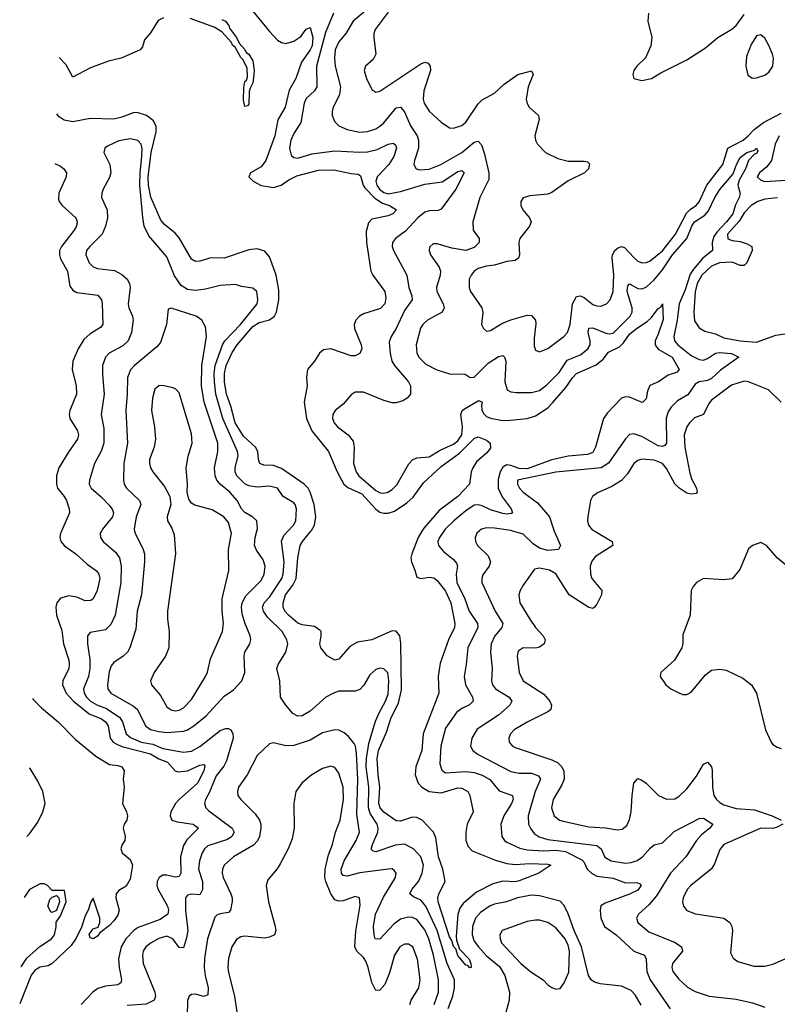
# Model space of a CAD drawing. Header units: inches. Extents: x 1954678 to 2060271, y 904822 to 1016299.
# Tile 19 of 256: x 1955531 to 1959231, y 927690 to 932498. Entities that reach past the tile are written whole.
import ezdxf

# ---------------------------------------------------------------- set-up
doc = ezdxf.new("R2010")
doc.units = ezdxf.units.IN
doc.header["$MEASUREMENT"] = 0
doc.layers.add('B9952', color=7, linetype='Continuous')
doc.layers.add('B9953', color=7, linetype='Continuous')

msp = doc.modelspace()

# ---------------------------------------------------------------- linework, layer by layer
at = {"layer": 'B9952', "color": 5}
for points, elevation in [([(1955734.6, 930000), (1955730.2, 929990), (1955727.5, 929970), (1955732, 929950), (1955748.7, 929928.7), (1955805.5, 929890), (1955859.4, 929839.4), (1955906.4, 929806.4), (1955917.1, 929790), (1955921.4, 929770), (1955909.6, 929710.4), (1955890.2, 929670), (1955877.7, 929662.3), (1955850, 929660.9), (1955810, 929677.8), (1955770, 929684.6), (1955730, 929672.9), (1955711.9, 929650), (1955707.6, 929630), (1955710.8, 929590), (1955735.8, 929515.8), (1955744.2, 929450), (1955770.7, 929370), (1955772.6, 929350), (1955770.5, 929329.5), (1955740.6, 929270), (1955740.3, 929250), (1955757.3, 929210), (1955793.3, 929170), (1955870, 929108.5), (1955930, 929083.2), (1955949.8, 929069.8), (1955963.4, 929050), (1955972, 928990), (1955988, 928970), (1956001.6, 928961.6), (1956030, 928948.6), (1956170, 928912.4), (1956210, 928889), (1956252.2, 928872.2), (1956290, 928830.9), (1956304.7, 928824.7), (1956350, 928829.7), (1956410, 928858.4), (1956430, 928861.7), (1956434.4, 928854.4), (1956430.1, 928830), (1956399.9, 928770), (1956308.8, 928690), (1956291.6, 928670), (1956269.3, 928629.3), (1956265, 928610), (1956273.1, 928590), (1956300.4, 928580.4), (1956378.7, 928570), (1956403.5, 928550), (1956346.9, 928493.1), (1956330, 928465.6), (1956316.9, 928410), (1956318.2, 928330), (1956310, 928314.8), (1956290, 928310.5), (1956250, 928321.5), (1956230, 928321), (1956211.3, 928308.7), (1956202.2, 928290), (1956201.2, 928270), (1956207.1, 928250), (1956253.3, 928170), (1956258, 928150), (1956254, 928130), (1956216.3, 928103.7), (1956110, 928065.4), (1956090, 928052.8), (1956048.9, 928010), (1956025.8, 927970), (1956012.8, 927912.9), (1956016.4, 927870), (1956028.7, 927811.3), (1956024.2, 927795.8), (1956010, 927785.8), (1955950, 927778.7), (1955912.6, 927767.4), (1955888.4, 927750), (1955830.2, 927690)], 520), ([(1955929.9, 930000), (1955924.2, 929990), (1955924.9, 929970), (1955938.6, 929950), (1955997.9, 929897.9), (1956017.8, 929870), (1956025.8, 929830), (1956024.8, 929750), (1955996.6, 929590), (1955975.7, 929544.3), (1955950, 929517.8), (1955874.3, 929505.7), (1955861.3, 929490), (1955861.3, 929450), (1955873.1, 929373.1), (1955873.1, 929330), (1955867.3, 929290), (1955842.7, 929230), (1955845.8, 929210), (1955856.6, 929190), (1955876.1, 929170), (1955910, 929151.2), (1955954.9, 929134.9), (1956019.1, 929090), (1956032.6, 929070), (1956050.4, 929010.4), (1956072.2, 928992.2), (1956124.3, 928970), (1956180.6, 928960.6), (1956230, 928939.4), (1956330, 928921.6), (1956370, 928926.8), (1956410, 928949.6), (1956510, 929027.5), (1956537.1, 929037.1), (1956550, 929037.5), (1956561.2, 929030), (1956571.8, 929011.8), (1956573.1, 928990), (1956540.9, 928879.1), (1956527.3, 928852.8), (1956490, 928806.2), (1956456.7, 928723.3), (1956438.6, 928690), (1956433.7, 928670), (1956440.2, 928650), (1956454.8, 928634.8), (1956568.6, 928550), (1956577.9, 928530), (1956567.4, 928510), (1956545.2, 928494.8), (1956450, 928464.7), (1956432.8, 928450), (1956422.1, 928430), (1956408.4, 928390), (1956403.9, 928350), (1956422.9, 928290), (1956424.3, 928250), (1956410, 928225.4), (1956370, 928228.3), (1956350, 928222.4), (1956340.2, 928210), (1956340.4, 928150), (1956352.1, 928050), (1956345.9, 928014.1), (1956330, 927966), (1956310, 927968), (1956278.4, 928010), (1956250, 928022.9), (1956210, 928011.2), (1956172.6, 927990), (1956146, 927970), (1956133.7, 927950), (1956130.2, 927929.8), (1956134.3, 927890), (1956190.1, 927750), (1956194.2, 927730), (1956188, 927710), (1956148.7, 927691.3), (1956055.7, 927684.3)], 540), ([(1956092.2, 930000), (1956094.3, 929990), (1956134.4, 929910), (1956139.5, 929890), (1956140.1, 929850), (1956125.1, 929690), (1956104.3, 929610), (1956097.4, 929522.6), (1956068.9, 929431.1), (1956056.5, 929410), (1956035.3, 929390), (1955990, 929359.4), (1955977.4, 929342.5), (1955967.3, 929312.7), (1955958.8, 929250), (1955960.5, 929230), (1955975.6, 929210), (1956086.3, 929146.3), (1956106.3, 929130), (1956144.8, 929050), (1956170, 929032.7), (1956210, 929021.9), (1956250, 929017.2), (1956330, 929023.3), (1956350, 929029.6), (1956382, 929050), (1956440.9, 929099.1), (1956530, 929194.4), (1956574.8, 929225.2), (1956616, 929270), (1956629.8, 929310.2), (1956626.3, 929390), (1956629.8, 929410), (1956654.2, 929450), (1956659.3, 929470), (1956656.5, 929490), (1956630, 929552.8), (1956617, 929597), (1956613.8, 929630), (1956617.7, 929650), (1956635.8, 929684.2), (1956710, 929760.2), (1956725.4, 929790), (1956730.4, 929830), (1956720.6, 929860.6), (1956686.8, 929906.8), (1956678, 929930), (1956680.6, 929970), (1956688.6, 930000)], 560), ([(1956279.3, 930000), (1956284.6, 929984.6), (1956292.1, 929890), (1956251.9, 929610), (1956252.1, 929570), (1956260.6, 929510), (1956258.9, 929430), (1956243.2, 929390), (1956187.3, 929310), (1956169.2, 929270), (1956174, 929250), (1956217.6, 929197.6), (1956250, 929141.8), (1956270, 929127.3), (1956290, 929123.5), (1956310, 929126.8), (1956330, 929137.8), (1956370, 929178.9), (1956437.4, 929290), (1956448, 929312), (1956463.3, 929376.7), (1956520.9, 929510), (1956526.6, 929550), (1956519.6, 929610), (1956519.6, 929670), (1956551.7, 929808.3), (1956550.5, 929910), (1956564.6, 929990), (1956561.8, 930000)], 580), ([(1957623.2, 927670), (1957646.5, 927730), (1957655.1, 927770), (1957654.3, 927810), (1957619.1, 927890), (1957569, 928050), (1957514.1, 928170), (1957490, 928198.5), (1957454.3, 928214.3), (1957436.1, 928230), (1957445.9, 928250), (1957478.6, 928290), (1957496.6, 928330), (1957502.2, 928370), (1957490.5, 928410), (1957453.5, 928450), (1957410, 928471.5), (1957367, 928467), (1957270, 928434.9), (1957257.5, 928437.5), (1957247.8, 928447.8), (1957253.1, 928470), (1957279.7, 928530), (1957282.3, 928550), (1957277.3, 928570), (1957241.9, 928621.9), (1957234.3, 928650), (1957236.3, 928750), (1957223.1, 928850), (1957224, 928890), (1957235.8, 928964.2), (1957268.1, 929071.9), (1957285.9, 929114.1), (1957317.9, 929170), (1957330, 929204.4), (1957334.1, 929270), (1957328, 929308), (1957310, 929328.7), (1957290, 929330.6), (1957270, 929324.8), (1957240.4, 929299.6), (1957212.1, 929247.9), (1957192.1, 929227.9), (1957170, 929219.9), (1957090, 929218.8), (1957063.2, 929210), (1957025.8, 929190), (1956950, 929121.5), (1956910, 929098.8), (1956890, 929097.2), (1956864.4, 929110), (1956829.8, 929150), (1956805.1, 929190), (1956802, 929270), (1956786.4, 929330), (1956792.4, 929350), (1956831.1, 929408.9), (1956840.2, 929450), (1956835, 929470), (1956812.3, 929510), (1956741, 929581), (1956721.4, 929610), (1956717.1, 929630), (1956724.2, 929650), (1956750, 929677.8), (1956810.7, 929770), (1956817.7, 929790), (1956822.8, 929850), (1956808.9, 929951.1), (1956820.6, 929979.4), (1956839.9, 930000)], 540), ([(1957495.3, 930000), (1957476.9, 929970), (1957445.6, 929890), (1957441.1, 929870), (1957443.6, 929850), (1957461.2, 929810), (1957470, 929776.3), (1957489.4, 929769.4), (1957530, 929775.9), (1957552.9, 929772.9), (1957570, 929759.2), (1957610, 929707.5), (1957635.8, 929650), (1957655.7, 929550), (1957653.7, 929530), (1957625.1, 929470), (1957584.8, 929355.2), (1957573.9, 929290), (1957577.6, 929210), (1957501.9, 929010), (1957494.6, 928930), (1957464.8, 928850), (1957462.1, 928810), (1957477, 928770), (1957494.8, 928750), (1957530, 928729.7), (1957590, 928722.1), (1957670, 928746.4), (1957690, 928745.7), (1957719.7, 928730), (1957730.1, 928710), (1957745.8, 928630), (1957716.6, 928570), (1957710.2, 928530), (1957710.2, 928490.2), (1957720.8, 928460.8), (1957740.3, 928440.3), (1957854.1, 928394.1), (1957910, 928377.1), (1957950, 928373.2), (1958022.4, 928377.6), (1958110, 928375.2), (1958124.9, 928370), (1958067, 928330), (1957970, 928292.5), (1957950, 928288.5), (1957890, 928290.9), (1957841, 928279), (1957762.1, 928237.9), (1957697.5, 928182.5), (1957681.1, 928158.9), (1957670.9, 928129.1), (1957663, 928023), (1957664, 928004), (1957679.1, 927959.1), (1957726.3, 927910), (1957734.7, 927890), (1957736, 927870), (1957730, 927867.8), (1957719.3, 927879.3), (1957710, 927881.7), (1957670, 927928.9), (1957660.3, 927960.3), (1957650, 927971.6), (1957641.4, 928001.4), (1957630, 928020.4), (1957575.3, 928190), (1957573.5, 928210), (1957578.1, 928230), (1957608.1, 928290), (1957597.5, 928350), (1957576, 928410), (1957563.1, 928503.1), (1957551.7, 928530), (1957496.8, 928590), (1957470, 928602.3), (1957450, 928603.2), (1957390, 928584.5), (1957370, 928586.6), (1957310, 928628), (1957291.6, 928650), (1957284.8, 928670), (1957289.4, 928750), (1957281, 928810), (1957277.5, 928890), (1957283.3, 928930), (1957321.5, 929018.4), (1957344.7, 929090), (1957380.1, 929159.9), (1957394.8, 929225.2), (1957393, 929453), (1957387.6, 929490), (1957370, 929512), (1957350, 929513.6), (1957250.5, 929470), (1957181.4, 929458.6), (1957143, 929437), (1957090, 929375.8), (1957070, 929371.2), (1957031.8, 929391.8), (1957001.1, 929430), (1956997.2, 929450), (1957003.9, 929490), (1957002.9, 929510), (1956997.2, 929517.2), (1956970, 929535), (1956910, 929543.4), (1956890, 929550.5), (1956843.2, 929590), (1956825.4, 929610), (1956816.8, 929630), (1956817.1, 929650), (1956829.5, 929690), (1956864.1, 929735.9), (1956880.5, 929770), (1956889.4, 929870.6), (1956900.9, 929930), (1956911.6, 929950), (1956952.8, 930000)], 520), ([(1957602.2, 930000), (1957580.5, 929970), (1957573.4, 929950), (1957576.8, 929930), (1957601.4, 929901.4), (1957650, 929862), (1957664.3, 929844.3), (1957669.5, 929830), (1957662.8, 929790), (1957666.3, 929750), (1957705.1, 929670), (1957726.5, 929610), (1957766.6, 929550), (1957768, 929530), (1957719.6, 929430), (1957712.1, 929350), (1957701.1, 929290), (1957708.1, 929250), (1957742.5, 929190), (1957745.8, 929170), (1957727.2, 929152.8), (1957690, 929135.2), (1957664.9, 929115.1), (1957610, 929038.5), (1957587, 928950), (1957583.5, 928863.5), (1957593.1, 928833.1), (1957610, 928821.1), (1957710, 928826.4), (1957750, 928821.5), (1957789.4, 928809.4), (1957827.8, 928787.8), (1957872.5, 928732.5), (1957937.3, 928710), (1957940.5, 928690), (1957933.4, 928670), (1957895.1, 928610), (1957880.5, 928570), (1957886, 928510), (1957898.6, 928490), (1957910, 928482), (1957973.3, 928453.3), (1958010, 928444.1), (1958090, 928439.1), (1958150, 928443), (1958196.1, 928436.1), (1958275.8, 928395.8), (1958285.7, 928385.7), (1958302.5, 928350), (1958324.3, 928330), (1958350, 928315.3), (1958430, 928305.8), (1958490, 928283.9), (1958545.3, 928285.3), (1958559, 928279), (1958566.7, 928270), (1958550, 928247), (1958510, 928227.3), (1958390, 928183.4), (1958370, 928170.8), (1958365.9, 928150), (1958370, 928110.6), (1958386.9, 928070), (1958444.3, 928030), (1958530, 927948.9), (1958583.1, 927930), (1958590.1, 927910.1), (1958593.1, 927850), (1958610, 927810.2), (1958708.3, 927668.3)], 540), ([(1957775.1, 930000), (1957763.2, 929990), (1957754.7, 929970), (1957756.2, 929950), (1957766.4, 929930), (1957819.2, 929879.2), (1957830.2, 929850), (1957824.4, 929830), (1957793.4, 929786.6), (1957787.6, 929770), (1957788.7, 929750), (1957853.2, 929610), (1957890.2, 929550), (1957885.9, 929530), (1957850.7, 929490), (1957833.5, 929450), (1957830.1, 929410), (1957838.8, 929330), (1957834.6, 929270), (1957840.2, 929250), (1957855.4, 929230), (1957922, 929190), (1957934.7, 929170), (1957924.8, 929150), (1957870, 929102.5), (1957765.9, 929034.1), (1957738.4, 928990), (1957732.8, 928950), (1957743.9, 928930), (1957770.6, 928910.6), (1957930, 928827.2), (1957970, 928818.6), (1958030, 928818.9), (1958065.5, 928805.5), (1958074, 928790), (1958048.4, 928730), (1958013.8, 928610), (1958016.6, 928570), (1958026.5, 928546.5), (1958044, 928524), (1958067.9, 928507.9), (1958110, 928495), (1958350, 928465.9), (1958370.1, 928450), (1958388.2, 928408.2), (1958419.5, 928390), (1958490, 928379.8), (1958517.8, 928382.2), (1958547.4, 928392.6), (1958573.5, 928410), (1958610, 928452.4), (1958630, 928468.5), (1958670, 928478.9), (1958726.6, 928533.4), (1958850, 928597.2), (1958870, 928598.4), (1958916.4, 928570), (1958902, 928550), (1958861.6, 928518.4), (1958835.7, 928490), (1958784.8, 928410), (1958710, 928329.9), (1958640.8, 928219.2), (1958603.6, 928176.4), (1958553.8, 928130), (1958543.9, 928110), (1958549.1, 928090), (1958603.6, 928043.6), (1958732.5, 927992.5), (1958763.2, 927970), (1958767.9, 927950), (1958718.8, 927890), (1958715.6, 927870), (1958721.5, 927850), (1958750, 927813.2), (1958793.2, 927773.2), (1958830, 927753), (1958898, 927730), (1959030, 927715.9), (1959110, 927698), (1959170, 927675.6)], 560), ([(1958340.2, 930000), (1958425.3, 929950), (1958427, 929930), (1958343.6, 929876.4), (1958325.9, 929854.1), (1958317.5, 929830), (1958319.2, 929790), (1958326, 929770), (1958373.4, 929710), (1958372, 929690), (1958350, 929644.2), (1958338, 929630), (1958330, 929623.5), (1958310, 929627.2), (1958214.7, 929690), (1958150, 929791.9), (1958118.7, 929810), (1958070, 929819.1), (1958044.7, 929815.3), (1957990, 929736.3), (1957975, 929710), (1957969.3, 929690), (1957974.3, 929650), (1958021.7, 929570), (1958050.1, 929530), (1958088.3, 929490), (1958097.7, 929470), (1958091.9, 929450), (1958070, 929433.2), (1958050, 929429.2), (1957990, 929431.2), (1957965.7, 929414.3), (1957959.8, 929390), (1957970.1, 929310.1), (1957990.2, 929270), (1958090, 929204.5), (1958120.1, 929170), (1958128.8, 929150), (1958125.2, 929130), (1958110, 929117.5), (1958010, 929068.3), (1957946, 929030), (1957928.3, 929010), (1957919.7, 928990), (1957920.8, 928970), (1957938, 928950), (1957950, 928943.5), (1958130, 928884.6), (1958158.2, 928870), (1958178.7, 928850), (1958188.4, 928828.4), (1958190.1, 928790), (1958178.6, 928761.4), (1958136.1, 928690), (1958128.3, 928650), (1958141.6, 928610), (1958167.2, 928590), (1958184.4, 928584.4), (1958310, 928557.2), (1958391.6, 928551.6), (1958450, 928542.3), (1958474.2, 928545.8), (1958496.4, 928563.6), (1958510, 928592.7), (1958517.9, 928630), (1958521.6, 928710), (1958529.8, 928770), (1958550, 928792), (1958570, 928785.3), (1958590, 928769.1), (1958650.1, 928710.1), (1958690, 928692.4), (1958730, 928693.4), (1958750, 928704.2), (1958790, 928742), (1958835.7, 928804.3), (1958870, 928862), (1958890, 928872.9), (1958909.4, 928849.4), (1958913.5, 928833.5), (1958914.7, 928750), (1958921.6, 928710), (1958934.2, 928690), (1958950, 928676.3), (1958970, 928664.7), (1959030, 928645.4), (1959119.6, 928639.6), (1959206.7, 928610), (1959250.7, 928590)], 580), ([(1958141.7, 930000), (1958172, 929930), (1958162.4, 929910), (1958110, 929905.8), (1958070, 929918.1), (1958039, 929939), (1957990, 929984.9), (1957940, 930000)], 560), ([(1959270, 929837.4), (1959230, 929870.8), (1959178.5, 929930), (1959150, 929944.4), (1959110, 929931.1), (1959090, 929914.7), (1959047.6, 929812.4), (1959010, 929767.8), (1958970, 929763), (1958870, 929769.6), (1958837.1, 929750), (1958819.5, 929730), (1958810.3, 929710), (1958806, 929590), (1958770, 929494), (1958770.4, 929450), (1958764.9, 929430), (1958728.2, 929370), (1958662, 929310), (1958659.1, 929290), (1958687.3, 929250), (1958710.8, 929230), (1958750, 929210.4), (1958770, 929203.1), (1958790, 929203.1), (1958810, 929214.9), (1958880.7, 929299.3), (1958910, 929320.9), (1958950, 929325.8), (1958981.8, 929321.8), (1959062.7, 929282.7), (1959104.4, 929250), (1959128.8, 929210), (1959172.9, 929030), (1959201.1, 928970), (1959210, 928958.4), (1959230, 928945.3), (1959250, 928938.9)], 620), ([(1955593.1, 929183.4), (1955597.4, 929177.4), (1955637.2, 929137.2), (1955717.8, 929070), (1955802.9, 928982.9), (1955902.4, 928902.4), (1955970, 928860.3), (1956010, 928856.6), (1956030.3, 928850), (1956040.4, 928830), (1956035.5, 928790), (1956040.7, 928750), (1956032.7, 928670), (1956053, 928630), (1956057.3, 928610), (1956054, 928590), (1956041, 928570), (1956036, 928550), (1956046, 928510), (1956044.7, 928490), (1956031, 928470), (1956024.7, 928450), (1956030.8, 928430), (1956070, 928397.3), (1956081.3, 928370), (1956070, 928301.2), (1956063.8, 928290), (1956050, 928267), (1956014.2, 928245.8), (1956002, 928230), (1956000.5, 928210), (1956016, 928150), (1956010, 928125.6), (1955990, 928097), (1955970, 928074.5), (1955921.6, 928038.4), (1955910, 928022.7), (1955890, 928009.6), (1955875.3, 928015.3), (1955870, 928032), (1955890, 928058), (1955913.6, 928066.4), (1955922, 928090), (1955922, 928110), (1955890, 928208), (1955878, 928190), (1955864.9, 928150), (1955850, 928122), (1955832.8, 928067.2), (1955806.7, 928013.3), (1955782.4, 927977.6), (1955690, 927889), (1955670, 927878), (1955628.9, 927871.1), (1955604.5, 927855.5), (1955586.8, 927833.2), (1955530.6, 927692.2)], 480), ([(1957554.3, 927690), (1957576.3, 927750), (1957575.7, 927810), (1957551.4, 927930), (1957529.6, 928010), (1957510, 928054.4), (1957470, 928104.1), (1957450, 928114), (1957430, 928115.6), (1957390, 928105.3), (1957358.6, 928081.4), (1957290, 928007.4), (1957267.7, 928010), (1957261.4, 928030), (1957258.9, 928070), (1957268.5, 928130), (1957307.2, 928212.8), (1957366.2, 928310), (1957369.7, 928330), (1957362, 928342), (1957350, 928350.8), (1957329.7, 928349.7), (1957191.6, 928331.7), (1957130, 928315.3), (1957110, 928319.8), (1957103, 928330), (1957101.5, 928350), (1957114.8, 928390), (1957174.6, 928490), (1957189.9, 928530), (1957177.3, 928617.3), (1957181.7, 928790), (1957175.2, 928915.2), (1957170.3, 928950.3), (1957163.9, 928963.9), (1957137.1, 928997.1), (1957115.3, 929015.3), (1957090, 929028), (1957070, 929029.8), (1957010, 929015.3), (1956950, 928979.2), (1956870, 928953.2), (1956830, 928952.2), (1956770, 928966.2), (1956750, 928962.4), (1956690, 928904.7), (1956641.4, 928810), (1956600.2, 928750), (1956593.8, 928730), (1956596.9, 928710), (1956610.2, 928690), (1956680, 928620), (1956702.2, 928590), (1956708.7, 928570), (1956708.8, 928550), (1956701.2, 928510), (1956692.1, 928487.9), (1956673.4, 928466.6), (1956575.3, 928410), (1956530, 928369.6), (1956521.7, 928350), (1956520.1, 928330), (1956524.8, 928310), (1956562.3, 928230), (1956568.4, 928210), (1956568.1, 928191.9), (1956560.5, 928150), (1956550, 928138), (1956510, 928131.8), (1956493.9, 928126.1), (1956484.6, 928115.4), (1956447.8, 928010), (1956434.1, 927914.1), (1956432.4, 927870), (1956436.2, 927830), (1956451.9, 927770), (1956450, 927737), (1956430, 927728), (1956390, 927739.8), (1956370, 927738.7), (1956358.9, 927730), (1956350, 927708), (1956349.3, 927630)], 560), ([(1955564.8, 928509.2), (1955577.8, 928522.2), (1955620, 928580), (1955643.8, 928630), (1955654.5, 928670), (1955644, 928730), (1955619.8, 928779.8), (1955581.4, 928841.4), (1955578.8, 928843.6)], 480), ([(1957437, 927690), (1957442.9, 927710), (1957480.2, 927770), (1957487.4, 927810), (1957473.7, 927910), (1957450.6, 927970), (1957430, 927983.5), (1957410, 927983.2), (1957386.8, 927970), (1957362.1, 927930), (1957336.5, 927843.5), (1957313.5, 927786.5), (1957290, 927758.4), (1957270, 927758.2), (1957250, 927796.3), (1957232.8, 927870), (1957221, 927901), (1957210, 927919.1), (1957178.1, 927950), (1957168.1, 927970), (1957172, 928048), (1957194.1, 928174.1), (1957190.8, 928210), (1957170, 928216.8), (1957110, 928194.6), (1957090, 928193.9), (1957070, 928200.9), (1957050, 928229.8), (1957025.2, 928290), (1957020.9, 928310), (1957023.4, 928350), (1957039.5, 928420.5), (1957059, 928470), (1957073.9, 928530), (1957095.2, 928590), (1957112.1, 928690), (1957109.9, 928750), (1957090, 928818.4), (1957070, 928847.1), (1957050, 928852.9), (1957010, 928842), (1956951.9, 928808.1), (1956908.2, 928770), (1956878.9, 928730), (1956869.2, 928670.8), (1956870.8, 928550), (1956862, 928498), (1956842.5, 928450), (1956803.7, 928376.3), (1956788.9, 928351.1), (1956742.9, 928297.1), (1956734.9, 928270), (1956745.5, 928190), (1956778.4, 928070), (1956781.3, 928050), (1956774.9, 928030), (1956750, 928017.4), (1956726.8, 928013.2), (1956630, 928022.3), (1956610, 928018.9), (1956590, 928007.1), (1956566.5, 927970), (1956550, 927913.2), (1956547.5, 927870), (1956550, 927844.9), (1956580.2, 927730), (1956591.7, 927651.7)], 580), ([(1959258.9, 928570), (1959230, 928554.6), (1959210, 928548.9), (1959150, 928549.4), (1958970.2, 928470), (1958950, 928446.3), (1958923.7, 928376.3), (1958910, 928352.4), (1958809.1, 928270), (1958791.5, 928250), (1958771.7, 928210), (1958767.6, 928190), (1958772.2, 928170), (1958790, 928148.9), (1958831.3, 928131.3), (1958970, 928110.2), (1958999, 928090), (1959009.2, 928070), (1959012.3, 928050), (1959002.2, 927942.2), (1959015.3, 927915.3), (1959039.1, 927899.1), (1959116.7, 927876.7), (1959170, 927875.6), (1959210, 927886.5), (1959296.4, 927923.6)], 580), ([(1955538.2, 927873.7), (1955565.2, 927914.8), (1955628.4, 927971.6), (1955686.6, 928010), (1955700.7, 928030), (1955709.1, 928069.1), (1955708.4, 928091.6), (1955730, 928122), (1955758, 928190), (1955750, 928246), (1955690, 928246), (1955666, 928270), (1955650, 928278), (1955630, 928278), (1955578, 928250), (1955552.4, 928211.7)], 480), ([(1958566, 927686), (1958537.1, 927737.1), (1958517.2, 927757.2), (1958470, 927779.2), (1958365.2, 927790), (1958338.3, 927798.3), (1958321.5, 927810), (1958308.5, 927830), (1958275.2, 927970), (1958239.2, 928050), (1958210, 928132.6), (1958190, 928172.8), (1958170, 928194), (1958070, 928220.2), (1958030, 928223.2), (1957962.4, 928210), (1957908.4, 928190), (1957850, 928179.7), (1957828.5, 928171.5), (1957780.9, 928139.1), (1957756.6, 928110), (1957741.9, 928070), (1957740.1, 928030), (1957750, 927999.2), (1957771.2, 927970), (1957810, 927927.2), (1957874.4, 927874.4), (1957900.3, 927830), (1957923.4, 927750), (1957922.1, 927710), (1957905.7, 927650)], 540)]:
    msp.add_lwpolyline(points, dxfattribs=dict(at, elevation=elevation))
for points, elevation in [([(1955690, 928138), (1955682, 928142), (1955668, 928170), (1955678, 928202), (1955690, 928214), (1955710, 928222), (1955722, 928210), (1955724.7, 928190), (1955710, 928148)], 480), ([(1958050, 928101.7), (1958010, 928094.1), (1957886.7, 928050), (1957876.5, 928030), (1957877.5, 928010), (1957884.6, 927990), (1957979.2, 927890), (1958028, 927848), (1958087.4, 927810), (1958110, 927785.7), (1958130, 927771.8), (1958150, 927763.8), (1958170, 927768), (1958190, 927795.3), (1958212.5, 927847.5), (1958215.8, 927950), (1958210, 927979.3), (1958195.4, 928010), (1958150, 928063.9), (1958110, 928089.9), (1958070, 928101)], 560)]:
    msp.add_lwpolyline(points, close=True, dxfattribs=dict(at, elevation=elevation))
at = {"layer": 'B9953', "color": 5}
for points, elevation in [([(1956646.5, 932566.5), (1956750, 932440.4), (1956790, 932398.3), (1956810, 932386.3), (1956830, 932382.2), (1956870, 932392.2), (1956903.8, 932416.2), (1956930, 932451.9), (1956950, 932460.3), (1956963, 932410), (1956958.6, 932370), (1956950.1, 932350), (1956907.3, 932290), (1956880.1, 932210), (1956847.1, 932152.9), (1956826.6, 932070), (1956791.5, 932008.5), (1956776.4, 931930), (1956733.7, 931810), (1956710, 931779.5), (1956658.7, 931750), (1956650.3, 931730), (1956671.4, 931710), (1956710, 931688.1), (1956770, 931677.6), (1956807, 931690), (1956844.6, 931715.4), (1956884.9, 931735), (1956990, 931763), (1957064.7, 931764.7), (1957150, 931745.9), (1957183.2, 931743.2), (1957194.7, 931734.7), (1957208, 931690), (1957216.9, 931676.9), (1957265.9, 931625.9), (1957302.2, 931602.2), (1957336.5, 931590), (1957371.3, 931570), (1957352.6, 931550), (1957330, 931539.3), (1957250, 931523.7), (1957233.6, 931506.4), (1957223.6, 931463.6), (1957223.9, 931410), (1957246.4, 931270), (1957255.5, 931250), (1957314.3, 931170), (1957319.8, 931139.8), (1957314.4, 931110), (1957293.2, 931086.8), (1957210, 931060.8), (1957190.2, 931050), (1957172, 931030), (1957164.6, 931010), (1957165.5, 930990), (1957199, 930910), (1957201.8, 930890), (1957192.1, 930867.9), (1957170, 930856.4), (1957150, 930856.5), (1957050.2, 930889.8), (1957014.1, 930885.9), (1956995.5, 930870), (1956970.1, 930829.9), (1956936.9, 930790), (1956931.1, 930750), (1956934.3, 930710), (1956919.5, 930630), (1956932.2, 930550), (1956957.9, 930490), (1957038.6, 930390), (1957081, 930290), (1957114.4, 930230), (1957133, 930213), (1957202.3, 930182.3), (1957270, 930107.6), (1957290, 930093.8), (1957310, 930088.3), (1957330, 930088.4), (1957361.5, 930098.5), (1957422, 930138), (1957452.9, 930167.1), (1957503.2, 930236.8), (1957590, 930315.7), (1957678.4, 930381.6), (1957750, 930452.8), (1957770, 930460.5), (1957810, 930444.1), (1957829.3, 930430), (1957830, 930405.6), (1957810, 930380.4), (1957761.9, 930338.1), (1957743.6, 930310), (1957735.9, 930290), (1957728.5, 930230), (1957670, 930169.2), (1957578.8, 930101.2), (1957504.7, 930015.3), (1957495.3, 930000)], 520), ([(1957063.6, 932530), (1957025.1, 932434.9), (1956981.1, 932270), (1956981.5, 932170), (1956970.5, 932149.5), (1956930, 932113), (1956919.6, 932090), (1956904.4, 931995.6), (1956870, 931942.2), (1956855, 931910), (1956848.4, 931868.4), (1956856.7, 931836.7), (1956870, 931824.1), (1956890, 931821.9), (1956956.9, 931843.1), (1957070, 931857.9), (1957190, 931850.6), (1957230, 931852.9), (1957276.5, 931863.5), (1957330, 931890.1), (1957354.5, 931894.5), (1957366, 931886), (1957370.9, 931870), (1957358.1, 931830), (1957333.4, 931790), (1957276.9, 931730), (1957269.7, 931710), (1957274.4, 931690), (1957287.4, 931670), (1957310, 931653.3), (1957330, 931648.2), (1957390, 931658.4), (1957510, 931695.4), (1957593.7, 931706.3), (1957670, 931755.8), (1957690, 931760.8), (1957702.3, 931750), (1957660.9, 931670), (1957590, 931573), (1957574.3, 931565.7), (1957530, 931564.9), (1957510, 931558.4), (1957475, 931530), (1957414.6, 931465.4), (1957366.7, 931430), (1957351.3, 931410), (1957349.5, 931390), (1957355.8, 931370), (1957421.4, 931250), (1957431.1, 931190), (1957446.5, 931150), (1957447.2, 931130), (1957410, 931078.4), (1957370.1, 930989.9), (1957344.5, 930950), (1957336.1, 930923.9), (1957339.8, 930870), (1957349.1, 930830), (1957361.5, 930810), (1957430.2, 930730), (1957439.7, 930710), (1957438.8, 930670), (1957422.8, 930650), (1957402.8, 930637.2), (1957370, 930626.4), (1957350, 930626.9), (1957310, 930638.5), (1957210, 930679), (1957170, 930679.7), (1957150, 930666.6), (1957110, 930621.1), (1957071.8, 930590), (1957060.8, 930570), (1957059.2, 930550), (1957067.3, 930530), (1957083.2, 930510), (1957135.8, 930470), (1957159.7, 930439.7), (1957164.8, 930410), (1957160.8, 930330), (1957173.8, 930290), (1957187.5, 930270), (1957270, 930198.2), (1957292, 930188), (1957310, 930186), (1957329.4, 930190.6), (1957350, 930203.5), (1957372.7, 930227.3), (1957431.3, 930328.7), (1957450, 930348.4), (1957470, 930358.4), (1957530, 930363), (1957584, 930396), (1957650, 930425.3), (1957670, 930441.5), (1957690, 930470.3), (1957693.4, 930510), (1957684.8, 930570), (1957691.2, 930588.8), (1957702.6, 930597.4), (1957770, 930636.8), (1957777.2, 930637.2), (1957790, 930630.7), (1957785.7, 930614.3), (1957788, 930592), (1957795.6, 930575.6), (1957810, 930560.1), (1957830, 930551.3), (1957881.5, 930541.5), (1957910, 930541.4), (1958010, 930551), (1958050, 930563.3), (1958110, 930603.3), (1958133.8, 930626.2), (1958198.6, 930701.4), (1958230, 930749), (1958250, 930770.1), (1958346.9, 930813.1), (1958380.3, 930839.7), (1958406.5, 930873.5), (1958460, 930900), (1958480.6, 930919.4), (1958510, 930961.4), (1958544.1, 930990), (1958596.3, 931023.7), (1958616.6, 931043.3), (1958650, 931087.7), (1958663.7, 931096.3), (1958670.5, 931110.5), (1958674.4, 931034.4), (1958650, 930962.2), (1958634.1, 930930), (1958633.8, 930910), (1958649.2, 930889.2), (1958718.1, 930850), (1958752.2, 930790), (1958742.8, 930777.2), (1958698, 930762), (1958650.4, 930730), (1958608.3, 930711.7), (1958596.5, 930683.5), (1958590, 930646), (1958574, 930630), (1958571.3, 930628.7), (1958510, 930655.3), (1958490, 930656.8), (1958470, 930649.7), (1958401.8, 930578.2), (1958382.8, 930550), (1958343.4, 930410), (1958330, 930384.2), (1958304.7, 930375.3), (1958210, 930366.4), (1958130, 930349), (1958010, 930304.1), (1957970, 930305.5), (1957930, 930321.1), (1957910, 930323.9), (1957890, 930312.1), (1957877.4, 930290), (1957867.1, 930252.9), (1957868.4, 930210), (1957887.8, 930167.8), (1957931.6, 930110), (1957938.5, 930090), (1957933.6, 930086.4), (1957910, 930082.8), (1957890, 930086), (1957830, 930104.2), (1957790, 930123.7), (1957770, 930128.9), (1957750, 930126.6), (1957710, 930100.2), (1957650.9, 930050), (1957609.4, 930010), (1957602.2, 930000)], 540), ([(1957230, 932548.5), (1957160.1, 932490), (1957123.6, 932430), (1957090, 932389.9), (1957071.3, 932350), (1957068, 932310), (1957071.3, 932270), (1957098, 932170), (1957093, 932130), (1957062.4, 932070), (1957056.8, 932050), (1957057.3, 932030), (1957070, 931999.6), (1957090, 931979.3), (1957130, 931961.3), (1957190, 931948), (1957230, 931952.4), (1957270, 931965.5), (1957290, 931977.2), (1957310, 931993.3), (1957370, 932067.4), (1957390.1, 932070.1), (1957410, 932048.4), (1957440, 931980), (1957471.3, 931930), (1957478.5, 931910), (1957478.5, 931870), (1957458.3, 931810), (1957455.9, 931790), (1957467.2, 931770), (1957485.2, 931765.2), (1957530, 931768.1), (1957587.4, 931790), (1957690, 931849.7), (1957750, 931899.6), (1957770, 931905), (1957785.9, 931885.9), (1957800.6, 931840.6), (1957822.3, 931750), (1957822.9, 931717.1), (1957777.4, 931630), (1957743.5, 931510), (1957746.3, 931470), (1957774.7, 931430), (1957775.5, 931410), (1957750, 931385.7), (1957710, 931371.5), (1957641.3, 931381.3), (1957570, 931403.8), (1957550, 931403.1), (1957532.8, 931387.2), (1957530.3, 931370), (1957536.5, 931350), (1957580.2, 931290), (1957586.4, 931270), (1957584.7, 931250), (1957566.8, 931190), (1957568.5, 931170), (1957599.7, 931110), (1957604.7, 931090), (1957594.6, 931070), (1957522.2, 931030), (1957499.4, 931010), (1957487.7, 930992.3), (1957466.8, 930910), (1957470.6, 930870.6), (1957480.9, 930850), (1957515.2, 930815.2), (1957568.5, 930788.5), (1957630, 930769.3), (1957706.5, 930766.5), (1957730.4, 930750.4), (1957750, 930751.7), (1957819.2, 930820.8), (1957870, 930853.1), (1957890, 930857.8), (1957898.9, 930850), (1957904.8, 930830), (1957900.1, 930730), (1957911, 930691), (1957930, 930680.7), (1957957.6, 930677.6), (1958030, 930676.8), (1958070, 930687.2), (1958105.5, 930714.5), (1958165.5, 930774.5), (1958204.3, 930835.7), (1958270, 930861.9), (1958306.1, 930890), (1958316.7, 930910), (1958316.7, 930930), (1958307, 930970), (1958310, 930992), (1958330, 930993.3), (1958393.1, 930966.9), (1958410, 930963.6), (1958430, 930967.7), (1958513.2, 931050), (1958522.1, 931070), (1958522.9, 931090), (1958498.4, 931170), (1958501.3, 931198.7), (1958510, 931208.4), (1958550, 931185), (1958570, 931183), (1958590, 931192.3), (1958630, 931227.2), (1958670, 931276.3), (1958719.2, 931350), (1958788.9, 931430), (1958812.9, 931490), (1958826.2, 931510), (1958876.4, 931543.6), (1958895.3, 931564.7), (1958925.5, 931630), (1958950, 931668.5), (1959014.9, 931745.1), (1959031.2, 931790), (1959050, 931824.3), (1959082.4, 931850), (1959119.6, 931860.4), (1959130, 931870.2), (1959135.5, 931855.5), (1959130, 931844.5), (1959119.6, 931840.4), (1959090.1, 931809.9), (1959075.5, 931770), (1959045.3, 931714.7), (1959038.2, 931690), (1959049.5, 931649.5), (1959045, 931630), (1959026.4, 931593.6), (1959014.3, 931550), (1958983.6, 931510), (1958937.3, 931462.6), (1958921.6, 931438.4), (1958912.6, 931410), (1958915, 931370), (1958867.1, 931332.9), (1958821, 931279), (1958805.6, 931254.4), (1958781.5, 931178.5), (1958751.2, 931110), (1958741.4, 931030), (1958725.3, 930950), (1958729, 930930), (1958746.1, 930910), (1958810, 930857.9), (1958850, 930838.3), (1958870, 930835.4), (1958890, 930842.7), (1958930, 930868.9), (1958950, 930872.8), (1959008.2, 930868.2), (1959043.8, 930850), (1958954.2, 930785.8), (1958910, 930745.7), (1958890, 930735.4), (1958850, 930728.8), (1958830, 930718.3), (1958793.8, 930666.2), (1958744, 930636), (1958713.5, 930606.5), (1958697.8, 930582.2), (1958688.5, 930551.6), (1958689.6, 930430.4), (1958681.7, 930418.3), (1958670, 930413.6), (1958650, 930417.5), (1958570, 930462.7), (1958530, 930475.4), (1958510, 930471.6), (1958490, 930451.2), (1958407.4, 930332.6), (1958371.1, 930308.9), (1958150, 930287.7), (1957962.9, 930250), (1957961.9, 930230), (1957971.3, 930210), (1957990.3, 930190), (1958059.4, 930139.4), (1958117.7, 930070), (1958137.4, 930010), (1958141.7, 930000)], 560), ([(1957330, 932534.6), (1957267.3, 932450), (1957260.9, 932430), (1957260.7, 932410), (1957270.2, 932329.8), (1957256.7, 932303.3), (1957219.1, 932270), (1957212.7, 932250), (1957224.9, 932210), (1957250, 932157.3), (1957270, 932144.4), (1957290, 932148.9), (1957490, 932281.7), (1957510, 932290.3), (1957525.1, 932285.1), (1957536, 932270), (1957536.5, 932250), (1957504.8, 932150), (1957501.9, 932110), (1957506, 932090), (1957530, 932051.3), (1957590, 931997.8), (1957629.4, 931969.4), (1957650, 931968.2), (1957690, 931981.6), (1957710, 931998), (1957770, 932087), (1957790, 932107), (1957850, 932138.5), (1957896.5, 932183.5), (1957964.1, 932230), (1958030, 932248.4), (1958038.8, 932230), (1958013.8, 932170), (1958005.2, 932110), (1958008.8, 932088.8), (1958018.8, 932070), (1958065.5, 932030), (1958067.6, 932010), (1958046.2, 931930), (1958049.3, 931910), (1958059.3, 931890), (1958099.7, 931850), (1958159.1, 931819.1), (1958210, 931807.4), (1958287.6, 931807.6), (1958303.4, 931803.4), (1958314.1, 931794.1), (1958308.4, 931770), (1958290.2, 931750), (1958210, 931710.4), (1958130, 931654.5), (1958110, 931646), (1958023, 931637), (1957990, 931627.3), (1957978, 931610), (1957978.9, 931590), (1957987.4, 931570), (1958020.9, 931530), (1958028.9, 931510), (1958021.5, 931490), (1957972.9, 931430), (1957968.7, 931410), (1957972.6, 931350), (1957966.8, 931333.2), (1957950, 931322.5), (1957910, 931317.7), (1957850, 931298.7), (1957810, 931294.4), (1957770, 931283.1), (1957750.1, 931269.9), (1957735.6, 931250), (1957726.6, 931230), (1957725.4, 931190), (1957733, 931170), (1957787.2, 931090), (1957792.7, 931067.3), (1957787, 931010), (1957796.4, 930990), (1957810, 930977.6), (1957830, 930979.6), (1957886, 931014), (1957930, 931032.6), (1958010, 931054.3), (1958030, 931053), (1958050, 931030.4), (1958052.5, 931012.5), (1958043, 930943), (1958042.8, 930902.8), (1958050, 930883.8), (1958070, 930876.5), (1958110, 930892.3), (1958188.6, 930950), (1958205.7, 930970), (1958219.6, 931010), (1958230.4, 931109.6), (1958250, 931146.2), (1958270.3, 931150), (1958290, 931140.1), (1958330, 931107.8), (1958350, 931100.2), (1958370, 931099.3), (1958396.4, 931110), (1958414, 931130), (1958428.9, 931171.1), (1958432.4, 931252.4), (1958425, 931335), (1958425.8, 931350), (1958437, 931370), (1958450, 931381.9), (1958470, 931390.2), (1958485.5, 931385.5), (1958530, 931336), (1958550, 931318.9), (1958570, 931310.2), (1958590, 931311.6), (1958610, 931320.1), (1958670, 931369.2), (1958733.3, 931450), (1958787.2, 931552.8), (1958807, 931573), (1958834.3, 931590), (1958850, 931608.2), (1958887.7, 931690), (1958965.1, 931790), (1958990.3, 931869.7), (1959063.6, 931910), (1959089.3, 931930), (1959118.4, 931961.6), (1959164, 931995.9), (1959250, 932041)], 580), ([(1958601.4, 932530), (1958598, 932490), (1958617.6, 932410), (1958614, 932370), (1958588.1, 932311.9), (1958544.4, 932270), (1958530.5, 932250), (1958525.5, 932230), (1958531, 932210), (1958570, 932200.3), (1958616, 932210), (1958661.8, 932238.2), (1958790, 932301.3), (1958880.2, 932359.8), (1958940.5, 932410), (1959009, 932451), (1959029.7, 932470), (1959070, 932523.1)], 620), ([(1956233.3, 932506.7), (1956206.6, 932493.4), (1956170, 932434), (1956140.3, 932399.7), (1956130, 932365.2), (1956119.1, 932350), (1956026, 932310), (1955964.9, 932295.1), (1955876.7, 932263.3), (1955790, 932216.9), (1955757.9, 932277.9), (1955724.2, 932312.6)], 480), ([(1956518, 932498), (1956535.3, 932490), (1956552.8, 932470), (1956556.2, 932456.2), (1956590, 932410.5), (1956602.6, 932382.6), (1956630, 932352.4), (1956637, 932337), (1956650.2, 932330), (1956670, 932296), (1956675.3, 932250), (1956673.3, 932213.3), (1956670, 932189.2), (1956656, 932164), (1956652.3, 932147.7), (1956650, 932086), (1956643.6, 932076.4), (1956630, 932074), (1956624.1, 932104.1), (1956625.8, 932165.8), (1956630, 932195.5), (1956637.7, 932202.3), (1956642.6, 932217.4), (1956641.7, 932261.7), (1956622.3, 932302.3), (1956610, 932313.2), (1956583.8, 932363.8), (1956570, 932373.2), (1956565.6, 932385.6), (1956518, 932438), (1956481, 932461), (1956364, 932504)], 480), ([(1956952.8, 930000), (1956956, 930004), (1956970.4, 930030), (1956976.6, 930070), (1956968.9, 930130), (1956949.9, 930190), (1956939.2, 930210), (1956920.5, 930230), (1956810, 930306.8), (1956770, 930320.3), (1956723.3, 930323.3), (1956704.2, 930330), (1956696.7, 930350), (1956693.1, 930390), (1956682.1, 930410), (1956624.1, 930464.1), (1956583.2, 930530), (1956561.9, 930610), (1956540.3, 930670), (1956530.5, 930730), (1956530.5, 930770), (1956539.5, 930810), (1956568, 930872), (1956592.9, 930910), (1956670, 930999.9), (1956700.8, 931019.2), (1956750, 931031.7), (1956774.7, 931050), (1956785, 931070), (1956796.9, 931130), (1956797, 931177), (1956783.8, 931250), (1956750, 931339.7), (1956727.5, 931367.5), (1956690, 931379.2), (1956650, 931374.7), (1956530, 931332.6), (1956464.3, 931335.7), (1956410, 931318.2), (1956390, 931316.5), (1956370, 931328.4), (1956310, 931432.2), (1956290, 931454.7), (1956237.5, 931497.5), (1956219.6, 931519.6), (1956171.2, 931631.2), (1956159.7, 931690), (1956157.6, 931730), (1956172.2, 931850), (1956197.7, 931950), (1956196.6, 931976.6), (1956184.3, 932004.3), (1956150, 932029.1), (1956110, 932042.2), (1956090, 932043.9), (1956030, 932021.5), (1955990, 932012.5), (1955874.5, 932014.5), (1955790, 931998.7), (1955747.2, 932007.2), (1955724, 932024), (1955712.7, 932038.5)], 520), ([(1956839.9, 930000), (1956868.2, 930030), (1956878.9, 930050), (1956882.8, 930110), (1956876.9, 930130), (1956870, 930137.9), (1956817.8, 930170), (1956790, 930210.6), (1956750, 930220.5), (1956690, 930215.4), (1956650, 930221.1), (1956630, 930231), (1956591, 930270), (1956583.6, 930290), (1956583.2, 930310), (1956597.5, 930370), (1956593.9, 930390), (1956523.1, 930550), (1956489.1, 930670), (1956481.5, 930730), (1956480.6, 930770), (1956485.8, 930810), (1956521.4, 930910), (1956533, 930930), (1956608.4, 931010), (1956689.8, 931110), (1956694, 931130), (1956688.3, 931170), (1956670, 931186), (1956614.6, 931194.6), (1956584.6, 931204.6), (1956510, 931199.4), (1956438.4, 931181.6), (1956390, 931175.5), (1956350, 931180.1), (1956319.9, 931199.9), (1956286.6, 931246.6), (1956250, 931340.3), (1956162.1, 931442.1), (1956139.3, 931490), (1956131.3, 931531.3), (1956117.5, 931690), (1956118.6, 931750), (1956127.4, 931830), (1956128.1, 931868.1), (1956123.4, 931890), (1956107.3, 931907.3), (1956070, 931916.5), (1956014.4, 931905.6), (1955959.7, 931880.3), (1955946, 931870), (1955941.3, 931850), (1955971.1, 931790), (1955976.3, 931750), (1955970, 931727.6), (1955938.6, 931670), (1955931.3, 931650), (1955930.2, 931630), (1955958.2, 931570), (1955960.1, 931530), (1955950.1, 931490), (1955932.9, 931450), (1955872.6, 931390), (1955857.7, 931370), (1955853.4, 931350), (1955869.4, 931310), (1955890, 931290.2), (1955910, 931283.5), (1955993.4, 931273.4), (1956030, 931252.8), (1956055.9, 931230), (1956066.8, 931210), (1956070.1, 931190), (1956060.9, 931110), (1956063.2, 931090), (1956081.1, 931050), (1956085, 931030), (1956076.1, 930970), (1956059.8, 930930), (1956034.4, 930905.6), (1955968.2, 930870), (1955950.1, 930849.9), (1955935.5, 930810), (1955934.4, 930765.6), (1955942.7, 930670), (1955928.3, 930570), (1955941, 930501), (1955941.8, 930430), (1955929.2, 930390.8), (1955896.1, 930330), (1955871.9, 930250), (1955870.2, 930230), (1955879.7, 930210), (1955928.4, 930168.4), (1955970, 930125.2), (1955984.1, 930104.2), (1955988.6, 930090), (1955983.2, 930070), (1955935.6, 930010), (1955929.9, 930000)], 540), ([(1959240.1, 931930), (1959219.9, 931890), (1959203.1, 931810), (1959180.4, 931779.6), (1959144.1, 931750), (1959132.6, 931730), (1959150, 931713.8), (1959170, 931708.3), (1959274, 931714)], 580), ([(1955702.5, 931795.3), (1955730, 931781.7), (1955746.5, 931770), (1955758.5, 931750), (1955757.1, 931730), (1955722.2, 931650), (1955720.8, 931620.8), (1955723.2, 931610), (1955738.2, 931590), (1955804.1, 931530), (1955810.9, 931510), (1955808.1, 931490), (1955797.4, 931470), (1955734.8, 931390), (1955725.6, 931370), (1955724.3, 931350), (1955729.5, 931330), (1955764.4, 931270), (1955775.8, 931195.8), (1955790, 931176.9), (1955810, 931166.1), (1955912.6, 931152.6), (1955930, 931130.4), (1955932.7, 931112.7), (1955936.9, 931010), (1955925.5, 930994.5), (1955875.4, 930964.6), (1955844.4, 930935.6), (1955816.6, 930890), (1955790.2, 930830), (1955786.7, 930790), (1955806.3, 930710), (1955808.9, 930670), (1955776.1, 930590), (1955772.6, 930570), (1955776.3, 930550), (1955813.5, 930490), (1955817.7, 930470), (1955813.7, 930450), (1955770.1, 930390), (1955721.1, 930310), (1955710.2, 930270), (1955710.9, 930230), (1955715.8, 930210), (1955748.6, 930170), (1955758.6, 930150), (1955772.4, 930110), (1955774.4, 930090), (1955734.6, 930000)], 520), ([(1959231.5, 931628.5), (1959170, 931621.3), (1959135.9, 931610), (1959103, 931590), (1959070, 931555.2), (1959045.3, 931514.7), (1958988.5, 931450), (1958990, 931427.4), (1959010, 931418.8), (1959050, 931414.2), (1959083.3, 931403.3), (1959107.3, 931390), (1959108.1, 931370), (1959082.6, 931310), (1959070, 931297.4), (1959050, 931298), (1959010, 931313.4), (1958948.9, 931310), (1958910, 931293.8), (1958862.2, 931250), (1958840.3, 931210), (1958829.7, 931169.7), (1958822.7, 931070), (1958827, 931027), (1958850, 930993.6), (1958876.6, 930976.6), (1958930, 930963.7), (1958970, 930945), (1959050.1, 930930.1), (1959130, 930923.8), (1959223.4, 930956.6), (1959314.8, 930970)], 580), ([(1956688.6, 930000), (1956691.7, 930011.7), (1956689.7, 930050), (1956668.7, 930068.7), (1956630, 930091.6), (1956614.5, 930110), (1956593, 930150), (1956556.7, 930190), (1956509.1, 930230), (1956493, 930250), (1956485.2, 930270), (1956482.1, 930310), (1956498.1, 930390), (1956498.4, 930430), (1956432.4, 930630), (1956419.3, 930710), (1956420.7, 930810), (1956443.4, 930950), (1956437.7, 930997.7), (1956421, 931030), (1956393, 931050), (1956270, 931089.6), (1956256.3, 931083.7), (1956247.3, 931010), (1956218, 930922), (1956200, 930900), (1956091, 930810), (1956072.4, 930787.6), (1956056.6, 930750), (1956056, 930670), (1956048.4, 930590), (1956058, 930430), (1956039.5, 930330), (1956038.3, 930250), (1956041.7, 930230), (1956051.8, 930210), (1956116.3, 930150), (1956122.7, 930130), (1956098.9, 930070), (1956090.1, 930010), (1956092.2, 930000)], 560), ([(1956561.8, 930000), (1956550, 930042.6), (1956528.2, 930070), (1956470, 930104.1), (1956386.7, 930126.7), (1956370, 930137.2), (1956356.2, 930156.2), (1956348, 930190), (1956349.8, 930230.2), (1956344.1, 930310), (1956353.7, 930366.3), (1956373.4, 930430), (1956370, 930476), (1956310, 930676.2), (1956294.1, 930694.1), (1956280.9, 930700.9), (1956228.2, 930711.8), (1956210, 930709.7), (1956190, 930693.3), (1956179.3, 930650), (1956175, 930590), (1956189.4, 930510), (1956194.7, 930450), (1956186.8, 930410), (1956164.8, 930350), (1956163.9, 930330), (1956169, 930309), (1956180.2, 930290), (1956238.4, 930218.4), (1956264.7, 930170), (1956268.6, 930130), (1956250.3, 930070), (1956252.9, 930050), (1956274.4, 930014.4), (1956279.3, 930000)], 580), ([(1959250, 930629.7), (1959188.2, 930690), (1959090, 930729.9), (1959070, 930732.7), (1959006.9, 930713.1), (1958910, 930640.3), (1958896.1, 930623.9), (1958870.6, 930569.4), (1958826.7, 930553.3), (1958802.9, 930530), (1958789.4, 930510), (1958776.3, 930470), (1958778.7, 930410), (1958803.2, 930283.2), (1958813.2, 930253.2), (1958837.1, 930210), (1958840.3, 930190), (1958835.5, 930184.5), (1958810, 930181.6), (1958790, 930186.6), (1958750, 930211.2), (1958730, 930232), (1958690, 930305.8), (1958669.8, 930330), (1958630, 930347.2), (1958570, 930351.1), (1958550, 930345.8), (1958531.1, 930330), (1958499.5, 930280.5), (1958470, 930247), (1958422.3, 930217.7), (1958352.9, 930187.1), (1958328.5, 930170), (1958318.3, 930150), (1958306.5, 930070), (1958304.5, 930050), (1958309.2, 930030), (1958327.5, 930007.5), (1958340.2, 930000)], 580), ([(1957940, 930000), (1957930, 930003), (1957850, 930015.3), (1957810, 930016.8), (1957787, 930010), (1957775.1, 930000)], 560)]:
    msp.add_lwpolyline(points, dxfattribs=dict(at, elevation=elevation))
at = {"layer": 'B9953', "color": 5, "elevation": 620}
msp.add_lwpolyline([(1959150, 932423.7), (1959130, 932419.3), (1959103.5, 932376.5), (1959081.4, 932318.6), (1959077.5, 932270), (1959087.6, 932227.6), (1959110, 932211.8), (1959130, 932213.4), (1959170, 932227.3), (1959190, 932241), (1959209.9, 932270), (1959212.4, 932310), (1959208.3, 932330), (1959190, 932371.5), (1959170, 932407)], close=True, dxfattribs=at)

doc.saveas('drawing.dxf')
